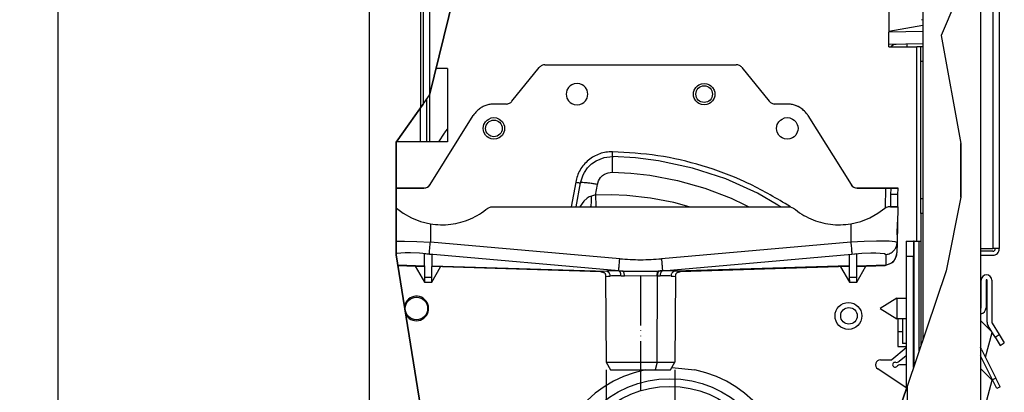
# Model space of a CAD drawing. Header units: inches. Extents: x -626 to 4489, y 2807 to 4201.
# Tile 19 of 52: x 1106 to 1307, y 3495 to 3571. Entities that reach past the tile are written whole.
import ezdxf

# ---------------------------------------------------------------- set-up
doc = ezdxf.new("R2010")
doc.units = ezdxf.units.IN
doc.linetypes.add('PHANTOM', pattern=[13, 10, -1, 0, -1, 0, -1])
doc.layers.add('1', color=7, linetype='Continuous')
doc.styles.add('CONVERTER_11', font='txt.shx', dxfattribs={"width": 0.9})
doc.dimstyles.new('ME10_DIM_14', dxfattribs={"dimtxt": 12, "dimasz": 12, "dimexe": 2, "dimexo": 1.5, "dimgap": 2, "dimtad": 1, "dimdsep": 46, "dimtxsty": 'CONVERTER_11', "dimsah": 1, "dimcen": 0.09, "dimclrd": 2, "dimclre": 2, "dimclrt": 2, "dimadec": 0, "dimazin": 0, "dimtfac": 1, "dimtdec": 4, "dimtofl": 0, "dimtmove": 0, "dimatfit": 0, "dimfxl": 1, "dimtolj": 1, "dimtzin": 0, "dimarcsym": 0})
doc.dimstyles.new('ME10_DIM_50', dxfattribs={"dimtxt": 12, "dimasz": 12, "dimexe": 2, "dimexo": 1.5, "dimgap": 2, "dimtad": 1, "dimdsep": 46, "dimtxsty": 'CONVERTER_11', "dimsah": 1, "dimcen": 0.09, "dimclrd": 2, "dimclre": 2, "dimclrt": 2, "dimadec": 0, "dimazin": 0, "dimtfac": 1, "dimtdec": 4, "dimtofl": 0, "dimtmove": 0, "dimatfit": 0, "dimfxl": 1, "dimtolj": 1, "dimtzin": 0, "dimarcsym": 0})

# ---------------------------------------------------------------- blocks, each defined once
blk = doc.blocks.new('*D147')
at = {"layer": '1', "color": 3, "lineweight": -2, "transparency": 16777216}
for p, q in [((1225.49, 3499.46), (1225.49, 3412.05)), ((1239.51, 3499.46), (1239.51, 3412.05)), ((1213.49, 3414.05), (1201.49, 3414.05)), ((1251.51, 3414.05), (1263.51, 3414.05))]:
    blk.add_line(p, q, dxfattribs=at)
at = {"layer": '1', "color": 3, "transparency": 16777216}
for points in [[(1213.49, 3416.05), (1213.49, 3412.05), (1225.49, 3414.05)], [(1251.51, 3416.05), (1251.51, 3412.05), (1239.51, 3414.05)]]:
    blk.add_solid(points, dxfattribs=at)
at = {"layer": 'Defpoints', "color": 0, "transparency": 16777216}
for p in [(1225.49, 3500.96), (1239.51, 3500.96), (1225.49, 3414.05)]:
    blk.add_point(p, dxfattribs=at)
at = {"layer": '1', "color": 3, "transparency": 16777216, "insert": (1186.89, 3414.05), "char_height": 12, "attachment_point": 5, "rotation": 0.0001, "style": 'CONVERTER_11'}
blk.add_mtext('\\A1;Ø14', dxfattribs=at)
blk = doc.blocks.new('*D117')
at = {"layer": '1', "color": 3, "lineweight": -2, "transparency": 16777216}
for p, q in [((1177.85, 4035.97), (1111.39, 4035.97)), ((1113.39, 4023.97), (1113.39, 3690.57)), ((1113.39, 3327.97), (1113.39, 3661.37)), ((1181.78, 3315.97), (1111.39, 3315.97))]:
    blk.add_line(p, q, dxfattribs=at)
at = {"layer": '1', "color": 3, "transparency": 16777216}
for points in [[(1111.39, 4023.97), (1115.39, 4023.97), (1113.39, 4035.97)], [(1111.39, 3327.97), (1115.39, 3327.97), (1113.39, 3315.97)]]:
    blk.add_solid(points, dxfattribs=at)
at = {"layer": 'Defpoints', "color": 0, "transparency": 16777216}
for p in [(1113.39, 4035.97), (1179.35, 4035.97), (1183.28, 3315.97)]:
    blk.add_point(p, dxfattribs=at)
at = {"layer": '1', "color": 3, "transparency": 16777216, "insert": (1113.39, 3675.97), "char_height": 12, "attachment_point": 5, "rotation": 90, "style": 'CONVERTER_11'}
blk.add_mtext('\\A1;719', dxfattribs=at)

msp = doc.modelspace()

# ---------------------------------------------------------------- linework, layer by layer
at = {"color": 7, "linetype": 'Continuous'}
for p, q in [((1290.199, 4022.572), (1290.199, 3505.503)), ((1305.849, 4021.033), (1305.849, 3524.232)), ((1301.999, 3705.672), (1301.999, 3398.672)), ((1176.999, 3704.372), (1176.999, 3398.772)), ((1187.999, 3592.368), (1187.999, 3553.662)), ((1283.299, 3579.606), (1283.299, 3568.602)), ((1290.199, 3570.86), (1289.971, 3570.917)), ((1283.299, 3568.602), (1290.199, 3569.819)), ((1283.299, 3568.602), (1283.299, 3568.366)), ((1283.299, 3565.866), (1283.299, 3568.366)), ((1290.199, 3565.987), (1283.299, 3565.866)), ((1283.299, 3565.372), (1283.299, 3565.866)), ((1283.299, 3565.372), (1288.999, 3565.372)), ((1283.739, 3565.453), (1283.685, 3565.372)), ((1284.225, 3565.778), (1283.739, 3565.453)), ((1284.773, 3565.892), (1284.225, 3565.778)), ((1289.799, 3565.372), (1288.999, 3565.372)), ((1289.799, 3562.372), (1289.799, 3565.372)), ((1290.199, 3565.372), (1289.799, 3565.372)), ((1289.799, 3534.372), (1289.799, 3562.372)), ((1192.999, 3560.972), (1190.656, 3560.972)), ((1192.999, 3560.972), (1192.999, 3545.972)), ((1206.183, 3554.259), (1211.776, 3561.166)), ((1212.942, 3561.722), (1252.057, 3561.722)), ((1253.223, 3561.166), (1258.816, 3554.259)), ((1217.447, 3556.514), (1217.342, 3556.151)), ((1217.774, 3557.086), (1217.447, 3556.514)), ((1218.122, 3557.437), (1217.774, 3557.086)), ((1218.431, 3557.645), (1218.122, 3557.437)), ((1218.947, 3557.852), (1218.431, 3557.645)), ((1219.499, 3557.922), (1218.947, 3557.852)), ((1220.051, 3557.852), (1219.499, 3557.922)), ((1220.568, 3557.645), (1220.051, 3557.852)), ((1220.876, 3557.437), (1220.568, 3557.645)), ((1221.225, 3557.086), (1220.876, 3557.437)), ((1221.552, 3556.514), (1221.225, 3557.086)), ((1221.657, 3556.151), (1221.552, 3556.514)), ((1243.342, 3556.151), (1243.447, 3556.514)), ((1243.447, 3556.514), (1243.774, 3557.086)), ((1243.774, 3557.086), (1244.122, 3557.437)), ((1244.122, 3557.437), (1244.431, 3557.645)), ((1244.431, 3557.645), (1244.947, 3557.852)), ((1244.947, 3557.852), (1245.499, 3557.922)), ((1245.499, 3557.922), (1246.051, 3557.852)), ((1246.051, 3557.852), (1246.568, 3557.645)), ((1246.568, 3557.645), (1246.876, 3557.437)), ((1246.876, 3557.437), (1247.225, 3557.086)), ((1247.225, 3557.086), (1247.552, 3556.514)), ((1247.552, 3556.514), (1247.657, 3556.151)), ((1188.799, 3545.972), (1188.799, 3554.787)), ((1217.342, 3556.151), (1217.299, 3555.722)), ((1217.299, 3555.722), (1217.342, 3555.293)), ((1217.342, 3555.293), (1217.447, 3554.931)), ((1217.447, 3554.931), (1217.774, 3554.358)), ((1217.774, 3554.358), (1218.123, 3554.007)), ((1220.876, 3554.007), (1221.225, 3554.358)), ((1221.225, 3554.358), (1221.552, 3554.931)), ((1221.552, 3554.931), (1221.657, 3555.293)), ((1221.699, 3555.722), (1221.657, 3556.151)), ((1221.657, 3555.293), (1221.699, 3555.722)), ((1243.299, 3555.722), (1243.342, 3556.151)), ((1243.342, 3555.293), (1243.299, 3555.722)), ((1243.447, 3554.931), (1243.342, 3555.293)), ((1243.774, 3554.358), (1243.447, 3554.931)), ((1244.123, 3554.007), (1243.774, 3554.358)), ((1247.225, 3554.358), (1246.876, 3554.007)), ((1247.552, 3554.931), (1247.225, 3554.358)), ((1247.657, 3555.293), (1247.552, 3554.931)), ((1247.657, 3556.151), (1247.699, 3555.722)), ((1247.699, 3555.722), (1247.657, 3555.293)), ((1205.017, 3553.703), (1202.499, 3553.703)), ((1218.123, 3554.007), (1218.431, 3553.8)), ((1218.431, 3553.8), (1218.947, 3553.593)), ((1218.947, 3553.593), (1219.499, 3553.522)), ((1219.499, 3553.522), (1220.051, 3553.593)), ((1220.051, 3553.593), (1220.568, 3553.8)), ((1220.568, 3553.8), (1220.876, 3554.007)), ((1244.431, 3553.8), (1244.123, 3554.007)), ((1244.947, 3553.593), (1244.431, 3553.8)), ((1245.499, 3553.522), (1244.947, 3553.593)), ((1246.051, 3553.593), (1245.499, 3553.522)), ((1246.568, 3553.8), (1246.051, 3553.593)), ((1246.876, 3554.007), (1246.568, 3553.8)), ((1262.499, 3553.703), (1259.982, 3553.703)), ((1189.461, 3537.255), (1198.275, 3551.362)), ((1200.774, 3550.086), (1201.122, 3550.437)), ((1201.122, 3550.437), (1201.431, 3550.645)), ((1201.431, 3550.645), (1201.947, 3550.852)), ((1201.947, 3550.852), (1202.499, 3550.922)), ((1202.499, 3550.922), (1203.051, 3550.852)), ((1203.051, 3550.852), (1203.568, 3550.645)), ((1203.568, 3550.645), (1203.876, 3550.437)), ((1203.876, 3550.437), (1204.225, 3550.086)), ((1260.774, 3550.086), (1261.122, 3550.437)), ((1261.122, 3550.437), (1261.431, 3550.645)), ((1261.431, 3550.645), (1261.947, 3550.852)), ((1261.947, 3550.852), (1262.499, 3550.922)), ((1262.499, 3550.922), (1263.051, 3550.852)), ((1263.051, 3550.852), (1263.568, 3550.645)), ((1263.568, 3550.645), (1263.876, 3550.437)), ((1263.876, 3550.437), (1264.225, 3550.086)), ((1266.723, 3551.362), (1275.538, 3537.255)), ((1192.465, 3547.915), (1192.999, 3548.548)), ((1200.299, 3548.722), (1200.342, 3549.151)), ((1200.342, 3548.293), (1200.299, 3548.722)), ((1200.342, 3549.151), (1200.447, 3549.514)), ((1200.447, 3547.931), (1200.342, 3548.293)), ((1200.447, 3549.514), (1200.774, 3550.086)), ((1204.225, 3550.086), (1204.552, 3549.514)), ((1204.552, 3549.514), (1204.657, 3549.151)), ((1204.657, 3548.293), (1204.552, 3547.931)), ((1204.657, 3549.151), (1204.699, 3548.722)), ((1204.699, 3548.722), (1204.657, 3548.293)), ((1260.299, 3548.722), (1260.342, 3549.151)), ((1260.342, 3548.293), (1260.299, 3548.722)), ((1260.342, 3549.151), (1260.447, 3549.514)), ((1260.447, 3547.931), (1260.342, 3548.293)), ((1260.447, 3549.514), (1260.774, 3550.086)), ((1264.225, 3550.086), (1264.552, 3549.514)), ((1264.552, 3549.514), (1264.657, 3549.151)), ((1264.657, 3548.293), (1264.552, 3547.931)), ((1264.657, 3549.151), (1264.699, 3548.722)), ((1264.699, 3548.722), (1264.657, 3548.293)), ((1191.242, 3545.972), (1192.365, 3547.779)), ((1192.365, 3547.779), (1192.465, 3547.915)), ((1200.774, 3547.358), (1200.447, 3547.931)), ((1201.123, 3547.007), (1200.774, 3547.358)), ((1201.431, 3546.8), (1201.123, 3547.007)), ((1201.947, 3546.593), (1201.431, 3546.8)), ((1202.499, 3546.522), (1201.947, 3546.593)), ((1203.051, 3546.593), (1202.499, 3546.522)), ((1203.568, 3546.8), (1203.051, 3546.593)), ((1203.876, 3547.007), (1203.568, 3546.8)), ((1204.225, 3547.358), (1203.876, 3547.007)), ((1204.552, 3547.931), (1204.225, 3547.358)), ((1260.774, 3547.358), (1260.447, 3547.931)), ((1261.123, 3547.007), (1260.774, 3547.358)), ((1261.431, 3546.8), (1261.123, 3547.007)), ((1261.947, 3546.593), (1261.431, 3546.8)), ((1262.499, 3546.522), (1261.947, 3546.593)), ((1263.051, 3546.593), (1262.499, 3546.522)), ((1263.568, 3546.8), (1263.051, 3546.593)), ((1263.876, 3547.007), (1263.568, 3546.8)), ((1264.225, 3547.358), (1263.876, 3547.007)), ((1264.552, 3547.931), (1264.225, 3547.358)), ((1192.999, 3545.972), (1182.532, 3545.972)), ((1223.42, 3542.127), (1225.017, 3542.765)), ((1225.017, 3542.765), (1226.725, 3542.961)), ((1231.468, 3542.708), (1226.725, 3542.961)), ((1236.181, 3542.122), (1231.468, 3542.708)), ((1221.035, 3539.71), (1221.655, 3540.673)), ((1221.655, 3540.673), (1222.473, 3541.478)), ((1221.655, 3540.673), (1222.473, 3541.478)), ((1222.473, 3541.478), (1223.42, 3542.127)), ((1222.473, 3541.478), (1223.42, 3542.127)), ((1243.143, 3540.625), (1236.181, 3542.122)), ((1249.908, 3538.404), (1243.143, 3540.625)), ((1220.206, 3537.589), (1220.725, 3539.228)), ((1256.399, 3535.484), (1249.908, 3538.404)), ((1182.499, 3536.55), (1188.188, 3536.55)), ((1188.188, 3536.55), (1182.499, 3536.55)), ((1219.342, 3532.69), (1220.206, 3537.589)), ((1276.811, 3536.55), (1285.116, 3536.554)), ((1282.651, 3536.55), (1276.811, 3536.55)), ((1282.945, 3536.549), (1282.651, 3536.55)), ((1283.212, 3536.545), (1282.945, 3536.549)), ((1283.429, 3536.538), (1283.212, 3536.545)), ((1283.579, 3536.527), (1283.429, 3536.538)), ((1283.65, 3536.441), (1283.628, 3535.224)), ((1283.65, 3536.441), (1283.651, 3536.507)), ((1285.129, 3535.224), (1285.15, 3536.441)), ((1285.15, 3536.441), (1285.151, 3536.527)), ((1285.151, 3536.527), (1285.152, 3536.55)), ((1260.538, 3533.069), (1256.399, 3535.484)), ((1283.628, 3535.224), (1283.584, 3532.69)), ((1285.084, 3532.69), (1285.129, 3535.224)), ((1290.199, 3534.372), (1289.799, 3534.372)), ((1289.799, 3531.372), (1289.799, 3534.372)), ((1182.499, 3532.498), (1182.576, 3532.455)), ((1182.576, 3532.455), (1183.973, 3531.417)), ((1201.242, 3532.455), (1201.886, 3532.69)), ((1201.886, 3532.69), (1263.113, 3532.69)), ((1261.188, 3532.69), (1260.538, 3533.069)), ((1263.113, 3532.69), (1263.757, 3532.455)), ((1281.026, 3531.417), (1282.423, 3532.455)), ((1282.423, 3532.455), (1282.745, 3532.637)), ((1282.745, 3532.637), (1283.066, 3532.69)), ((1285.084, 3532.69), (1283.066, 3532.69)), ((1285.084, 3532.69), (1283.584, 3532.69)), ((1285.084, 3532.69), (1284.957, 3525.425)), ((1183.973, 3531.417), (1185.617, 3530.488)), ((1185.617, 3530.488), (1187.481, 3529.745)), ((1277.518, 3529.745), (1279.382, 3530.488)), ((1279.382, 3530.488), (1281.026, 3531.417)), ((1289.799, 3531.372), (1289.799, 3504.323)), ((1187.481, 3529.745), (1189.499, 3529.254)), ((1275.499, 3529.254), (1277.518, 3529.745)), ((1284.985, 3527.025), (1285.03, 3529.557)), ((1285.029, 3529.506), (1285.03, 3529.58)), ((1284.92, 3525.036), (1284.957, 3525.425)), ((1284.957, 3525.425), (1284.921, 3523.314)), ((1286.799, 3525.672), (1286.799, 3522.672)), ((1286.799, 3525.672), (1288.299, 3525.672)), ((1288.299, 3525.672), (1288.299, 3522.672)), ((1288.433, 3525.672), (1288.299, 3525.672)), ((1288.433, 3525.672), (1289.464, 3525.672)), ((1289.464, 3525.672), (1289.799, 3525.672)), ((1301.999, 3524.232), (1304.549, 3524.232)), ((1305.849, 3524.232), (1304.549, 3524.232)), ((1305.049, 3524.232), (1305.049, 3524.132)), ((1305.849, 3524.132), (1305.849, 3524.232)), ((1188.304, 3523.093), (1188.254, 3523.1)), ((1188.254, 3523.1), (1188.295, 3518.356)), ((1189.804, 3522.884), (1188.304, 3523.093)), ((1189.852, 3522.878), (1189.804, 3522.884)), ((1189.813, 3518.356), (1189.852, 3522.878)), ((1275.195, 3522.884), (1275.146, 3522.878)), ((1275.146, 3522.878), (1275.186, 3518.356)), ((1276.695, 3523.093), (1275.195, 3522.884)), ((1276.745, 3523.1), (1276.695, 3523.093)), ((1276.704, 3518.356), (1276.745, 3523.1)), ((1284.435, 3521.846), (1284.609, 3522.259)), ((1284.609, 3522.259), (1284.742, 3522.671)), ((1284.742, 3522.671), (1284.907, 3523.186)), ((1284.907, 3523.186), (1284.919, 3523.225)), ((1284.919, 3523.237), (1284.921, 3523.314)), ((1284.919, 3523.225), (1284.919, 3523.237)), ((1286.799, 3522.672), (1286.799, 3495.467)), ((1288.299, 3499.895), (1288.299, 3522.672)), ((1304.549, 3523.632), (1301.999, 3523.632)), ((1301.999, 3522.832), (1304.549, 3522.832)), ((1182.855, 3520.724), (1188.276, 3520.56)), ((1186.409, 3520.617), (1188.304, 3517.334)), ((1189.804, 3517.334), (1191.609, 3520.459)), ((1224.394, 3519.467), (1189.832, 3520.513)), ((1275.167, 3520.513), (1240.605, 3519.467)), ((1273.39, 3520.459), (1275.195, 3517.334)), ((1276.695, 3517.334), (1278.59, 3520.617)), ((1276.723, 3520.56), (1282.495, 3520.735)), ((1282.495, 3520.735), (1284, 3521.363)), ((1284, 3521.363), (1284.098, 3521.412)), ((1284.098, 3521.412), (1284.198, 3521.494)), ((1284.198, 3521.494), (1284.307, 3521.625)), ((1284.307, 3521.625), (1284.435, 3521.846)), ((1188.295, 3518.356), (1188.304, 3517.334)), ((1189.804, 3517.334), (1189.813, 3518.356)), ((1224.394, 3519.467), (1224.4, 3519.456)), ((1224.4, 3519.456), (1224.6, 3519.422)), ((1224.6, 3519.422), (1224.732, 3519.398)), ((1224.732, 3519.398), (1224.843, 3519.367)), ((1224.843, 3519.367), (1224.937, 3519.331)), ((1224.937, 3519.331), (1225.017, 3519.289)), ((1225.017, 3519.289), (1225.084, 3519.244)), ((1225.084, 3519.244), (1225.188, 3519.142)), ((1225.188, 3519.142), (1225.227, 3519.085)), ((1225.227, 3519.085), (1225.258, 3519.024)), ((1225.258, 3519.024), (1225.281, 3518.959)), ((1225.281, 3518.959), (1225.296, 3518.888)), ((1225.296, 3518.888), (1225.304, 3518.812)), ((1225.304, 3518.812), (1225.349, 3518.486)), ((1225.337, 3518.478), (1225.487, 3500.965)), ((1239.661, 3518.478), (1239.512, 3500.965)), ((1239.65, 3518.486), (1239.661, 3518.478)), ((1239.661, 3518.478), (1239.695, 3518.812)), ((1239.695, 3518.812), (1239.704, 3518.895)), ((1239.704, 3518.895), (1239.722, 3518.971)), ((1239.722, 3518.971), (1239.749, 3519.042)), ((1239.749, 3519.042), (1239.785, 3519.107)), ((1239.785, 3519.107), (1239.831, 3519.167)), ((1239.831, 3519.167), (1239.888, 3519.222)), ((1239.888, 3519.222), (1239.956, 3519.274)), ((1239.956, 3519.274), (1240.039, 3519.32)), ((1240.039, 3519.32), (1240.137, 3519.361)), ((1240.137, 3519.361), (1240.256, 3519.395)), ((1240.256, 3519.395), (1240.398, 3519.422)), ((1240.398, 3519.422), (1240.599, 3519.456)), ((1240.599, 3519.456), (1240.605, 3519.467)), ((1275.186, 3518.356), (1275.195, 3517.334)), ((1276.695, 3517.334), (1276.704, 3518.356)), ((1188.304, 3517.334), (1189.804, 3517.334)), ((1275.195, 3517.334), (1276.695, 3517.334)), ((1302.149, 3512.122), (1302.149, 3517.722)), ((1303.149, 3517.722), (1303.149, 3512.122)), ((1303.349, 3509.199), (1303.349, 3517.722)), ((1304.349, 3517.722), (1304.349, 3509.199)), ((1284.874, 3514.052), (1281.499, 3511.952)), ((1284.874, 3514.052), (1284.874, 3510.012)), ((1284.874, 3514.052), (1286.799, 3514.052)), ((1184.338, 3512.921), (1184.214, 3512.297)), ((1184.449, 3510.842), (1184.88, 3510.196)), ((1281.499, 3511.952), (1284.874, 3509.852)), ((1284.874, 3510.012), (1284.874, 3509.852)), ((1302.075, 3510.842), (1301.999, 3510.832)), ((1286.799, 3509.852), (1284.874, 3509.852)), ((1285.099, 3509.852), (1285.099, 3504.172)), ((1286.051, 3509.852), (1286.051, 3504.831)), ((1301.999, 3509.51), (1304.345, 3507.164)), ((1304.983, 3506.135), (1303.574, 3508.41)), ((1304.424, 3508.936), (1305.833, 3506.661)), ((1286.051, 3507.189), (1285.099, 3507.189)), ((1286.051, 3507.189), (1285.099, 3507.189)), ((1286.051, 3507.189), (1285.099, 3507.189)), ((1303.044, 3501.998), (1304.403, 3507.071)), ((1304.983, 3506.135), (1306.036, 3504.434)), ((1305.833, 3506.661), (1306.886, 3504.961)), ((1286.799, 3503.922), (1283.863, 3501.472)), ((1285.099, 3504.172), (1286.799, 3504.172)), ((1286.799, 3504.831), (1286.051, 3504.831)), ((1302.033, 3503.953), (1301.999, 3503.997)), ((1306.036, 3504.434), (1306.886, 3504.961)), ((1285.396, 3501.188), (1286.799, 3502.359)), ((1304.451, 3497.391), (1301.999, 3502.299)), ((1302.245, 3503.598), (1305.167, 3497.749)), ((1225.487, 3500.965), (1235.862, 3500.965)), ((1225.487, 3500.965), (1226.353, 3499.465)), ((1235.862, 3500.965), (1239.512, 3500.965)), ((1238.646, 3499.465), (1239.512, 3500.965)), ((1238.912, 3499.926), (1243.593, 3499.434)), ((1281.543, 3501.472), (1283.863, 3501.472)), ((1286.799, 3500.472), (1285.656, 3500.472)), ((1226.353, 3499.465), (1235.446, 3499.465)), ((1233.406, 3499.434), (1233.7, 3499.465)), ((1235.446, 3499.465), (1238.646, 3499.465)), ((1286.799, 3495.77), (1280.989, 3499.64)), ((1301.999, 3499.71), (1304.411, 3497.299)), ((1303.044, 3492.198), (1304.411, 3497.299)), ((1305.345, 3495.602), (1304.451, 3497.391)), ((1306.061, 3495.959), (1305.167, 3497.749)), ((1306.061, 3495.959), (1305.345, 3495.602))]:
    msp.add_line(p, q, dxfattribs=at)
at = {"color": 9, "linetype": 'Continuous'}
for p, q in [((1304.549, 4021.033), (1304.549, 3524.232)), ((1187.499, 3593.323), (1187.499, 3552.959)), ((1189.299, 3589.884), (1189.299, 3555.491)), ((1290.199, 3568.486), (1283.299, 3568.366)), ((1286.999, 3565.372), (1286.999, 3565.931)), ((1288.999, 3525.672), (1288.999, 3565.372)), ((1290.199, 3562.372), (1289.799, 3562.372)), ((1189.299, 3555.491), (1189.299, 3545.972)), ((1187.499, 3545.972), (1187.499, 3552.959)), ((1220.725, 3539.228), (1221.035, 3539.71)), ((1223.892, 3538.044), (1224.322, 3538.71)), ((1224.322, 3538.71), (1224.699, 3539.082)), ((1224.699, 3539.082), (1225.136, 3539.382)), ((1225.136, 3539.382), (1225.873, 3539.676)), ((1225.873, 3539.676), (1226.662, 3539.767)), ((1226.662, 3539.767), (1230.518, 3539.58)), ((1230.518, 3539.58), (1234.355, 3539.161)), ((1234.355, 3539.161), (1240.047, 3538.102)), ((1219.221, 3537.756), (1218.328, 3532.69)), ((1223.271, 3535.126), (1223.653, 3537.288)), ((1223.653, 3537.288), (1223.892, 3538.044)), ((1240.047, 3538.102), (1245.618, 3536.533)), ((1245.618, 3536.533), (1251.024, 3534.467)), ((1282.582, 3532.545), (1282.651, 3536.55)), ((1285.151, 3536.527), (1283.579, 3536.527)), ((1285.15, 3536.441), (1283.65, 3536.441)), ((1221.591, 3534.51), (1220.888, 3533.897)), ((1222, 3534.751), (1221.591, 3534.51)), ((1222.451, 3534.92), (1222, 3534.751)), ((1226.495, 3535.159), (1223.271, 3535.126)), ((1229.716, 3535.019), (1226.495, 3535.159)), ((1234.521, 3534.485), (1229.716, 3535.019)), ((1239.267, 3533.566), (1234.521, 3534.485)), ((1251.024, 3534.467), (1253.797, 3533.109)), ((1285.129, 3535.224), (1283.628, 3535.224)), ((1220.54, 3533.399), (1220.042, 3532.69)), ((1220.888, 3533.897), (1220.54, 3533.399)), ((1222.328, 3532.69), (1222.341, 3532.749)), ((1223.362, 3532.783), (1223.366, 3532.69)), ((1242.411, 3532.69), (1239.267, 3533.566)), ((1253.797, 3533.109), (1254.652, 3532.69)), ((1263.129, 3532.688), (1262.056, 3533.393)), ((1283.584, 3532.69), (1285.084, 3532.69)), ((1290.199, 3531.372), (1289.799, 3531.372)), ((1189.499, 3529.254), (1189.499, 3525.507)), ((1275.499, 3529.254), (1275.499, 3525.507)), ((1182.499, 3525.728), (1182.807, 3525.736)), ((1182.807, 3525.736), (1184.242, 3525.729)), ((1184.242, 3525.729), (1186.754, 3525.654)), ((1186.754, 3525.654), (1189.499, 3525.507)), ((1228.241, 3522.104), (1189.499, 3525.507)), ((1275.499, 3525.507), (1236.758, 3522.104)), ((1278.245, 3525.654), (1275.499, 3525.507)), ((1280.757, 3525.73), (1278.245, 3525.654)), ((1283.369, 3525.707), (1280.757, 3525.73)), ((1284.554, 3525.599), (1283.369, 3525.707)), ((1284.957, 3525.425), (1284.554, 3525.599)), ((1288.433, 3500.29), (1288.433, 3525.672)), ((1289.464, 3503.334), (1289.464, 3525.672)), ((1182.619, 3523.165), (1182.499, 3523.094)), ((1183.491, 3523.272), (1182.619, 3523.165)), ((1184.357, 3523.301), (1183.491, 3523.272)), ((1185.414, 3523.295), (1184.357, 3523.301)), ((1187.262, 3523.22), (1185.414, 3523.295)), ((1189.282, 3523.072), (1187.262, 3523.22)), ((1228.023, 3519.669), (1189.282, 3523.072)), ((1236.975, 3519.669), (1275.717, 3523.072)), ((1275.717, 3523.072), (1277.737, 3523.22)), ((1277.737, 3523.22), (1279.585, 3523.295)), ((1279.585, 3523.295), (1280.642, 3523.301)), ((1280.642, 3523.301), (1281.508, 3523.272)), ((1281.508, 3523.272), (1282.379, 3523.165)), ((1282.379, 3523.165), (1282.675, 3522.99)), ((1282.675, 3522.99), (1282.638, 3520.879)), ((1286.799, 3522.672), (1288.299, 3522.672)), ((1182.832, 3520.865), (1188.275, 3520.7)), ((1189.833, 3520.653), (1225.498, 3519.574)), ((1275.166, 3520.653), (1239.501, 3519.574)), ((1276.724, 3520.7), (1282.638, 3520.879)), ((1188.295, 3518.356), (1189.813, 3518.356)), ((1224.364, 3519.469), (1224.401, 3519.506)), ((1224.92, 3519.52), (1224.394, 3519.467)), ((1225.498, 3519.574), (1224.92, 3519.52)), ((1225.337, 3518.478), (1225.77, 3518.532)), ((1225.349, 3518.486), (1225.337, 3518.478)), ((1225.337, 3518.478), (1225.349, 3518.486)), ((1226.008, 3519.607), (1225.498, 3519.574)), ((1225.77, 3518.532), (1225.786, 3518.534)), ((1225.786, 3518.534), (1226.279, 3518.591)), ((1227.279, 3519.632), (1226.008, 3519.607)), ((1228.023, 3519.623), (1227.279, 3519.632)), ((1228.023, 3519.669), (1228.023, 3519.623)), ((1228.801, 3519.607), (1228.023, 3519.623)), ((1228.801, 3519.607), (1230.594, 3519.609)), ((1229.191, 3518.623), (1232.499, 3518.709)), ((1230.594, 3519.609), (1234.404, 3519.609)), ((1232.499, 3518.709), (1235.808, 3518.623)), ((1234.404, 3519.609), (1236.198, 3519.607)), ((1235.808, 3518.623), (1235.936, 3518.626)), ((1235.862, 3500.965), (1235.936, 3518.626)), ((1236.34, 3519.61), (1236.198, 3519.607)), ((1236.975, 3519.623), (1236.975, 3519.669)), ((1237.72, 3519.632), (1236.975, 3519.623)), ((1238.991, 3519.607), (1237.72, 3519.632)), ((1238.72, 3518.591), (1239.213, 3518.534)), ((1239.501, 3519.574), (1238.991, 3519.607)), ((1239.213, 3518.534), (1239.661, 3518.478)), ((1240.079, 3519.52), (1239.501, 3519.574)), ((1239.661, 3518.478), (1239.65, 3518.486)), ((1240.46, 3519.479), (1240.079, 3519.52)), ((1240.605, 3519.467), (1240.46, 3519.479)), ((1240.598, 3519.506), (1240.635, 3519.469)), ((1275.186, 3518.356), (1276.704, 3518.356)), ((1304.983, 3506.135), (1305.833, 3506.661)), ((1235.862, 3500.965), (1235.446, 3499.465)), ((1286.999, 3496.058), (1286.999, 3398.672)), ((1305.167, 3497.749), (1304.451, 3497.391))]:
    msp.add_line(p, q, dxfattribs=at)
at = {"color": 12, "linetype": 'Continuous'}
for p, q in [((1195.077, 3578.844), (1189.299, 3555.491)), ((1296.999, 3574.672), (1293.999, 3567.672)), ((1293.999, 3567.672), (1297.999, 3545.672)), ((1187.999, 3553.662), (1189.299, 3555.491)), ((1187.499, 3552.959), (1182.499, 3545.927)), ((1187.999, 3553.662), (1187.499, 3552.959)), ((1182.499, 3545.927), (1182.499, 3522.927)), ((1297.999, 3534.672), (1297.999, 3545.672)), ((1297.999, 3534.672), (1294.999, 3519.672)), ((1182.499, 3522.927), (1187.499, 3491.927)), ((1294.999, 3519.672), (1286.999, 3496.058)), ((1263.656, 3427.151), (1286.999, 3496.058))]:
    msp.add_line(p, q, dxfattribs=at)
at = {"color": 7, "linetype": 'Continuous'}
for centre, radius in [((1245.5, 3555.722), 1.7), ((1202.5, 3548.722), 1.7), ((1186.648, 3511.964), 2.3), ((1275.015, 3510.447), 2.75), ((1275.12, 3510.457), 1.7)]:
    msp.add_circle(centre, radius, dxfattribs=at)
at = {"color": 9, "linetype": 'Continuous'}
for radius in [22.141, 20.586]:
    msp.add_circle((1238.499, 3475.472), radius, dxfattribs=at)
at = {"color": 7, "linetype": 'Continuous'}
for centre, radius, start, end in [((1188.187, 3538.052), 1.502, 270.04151, 327.96947), ((1276.812, 3538.052), 1.502, 212.02837, 269.95635), ((1304.549, 3524.132), 0.5, 269.99995, 0.00005), ((1304.549, 3524.132), 1.3, 269.99998, 0.00002), ((1303.249, 3517.722), 1.1, 0, 180), ((1303.249, 3517.722), 0.1, 0, 180), ((1186.648, 3511.964), 2.5, 225.00003, 157.49985), ((1301.849, 3512.122), 0.3, 300.00011, 0.00011), ((1301.849, 3512.122), 1.3, 279.99981, 359.9997), ((1304.849, 3509.199), 1.5, 180.00022, 211.76609), ((1304.849, 3509.199), 0.5, 180.00036, 211.76691), ((1299.74, 3502.347), 2.8, 26.5468, 34.99962), ((1281.543, 3500.472), 1, 90.00002, 236.341), ((1284.538, 3500.472), 0.5, 81.65261, 318.18915), ((1284.756, 3501.956), 1, 261.65216, 309.84181), ((1285.656, 3499.472), 1, 90.00062, 138.1905), ((1238.499, 3475.472), 24.497, 102, 78)]:
    msp.add_arc(centre, radius, start, end, dxfattribs=at)
for points in [[(1212.942, 3561.722), (1212.611, 3561.685), (1212.296, 3561.576), (1212.013, 3561.4), (1211.776, 3561.166)], [(1253.223, 3561.166), (1252.986, 3561.4), (1252.703, 3561.576), (1252.388, 3561.685), (1252.057, 3561.722)], [(1205.017, 3553.703), (1205.348, 3553.74), (1205.663, 3553.849), (1205.946, 3554.025), (1206.183, 3554.259)], [(1258.816, 3554.259), (1259.053, 3554.025), (1259.336, 3553.849), (1259.651, 3553.74), (1259.982, 3553.703)], [(1202.499, 3553.703), (1201.663, 3553.632), (1200.85, 3553.422), (1200.085, 3553.078), (1199.387, 3552.611), (1198.779, 3552.033), (1198.275, 3551.362)], [(1266.723, 3551.362), (1266.22, 3552.033), (1265.611, 3552.611), (1264.914, 3553.078), (1264.148, 3553.422), (1263.336, 3553.632), (1262.499, 3553.703)], [(1266.022, 3552.244), (1265.267, 3552.863), (1264.405, 3553.324)], [(1188.188, 3536.55), (1188.564, 3536.597), (1188.916, 3536.738), (1189.221, 3536.962), (1189.461, 3537.255)], [(1275.538, 3537.255), (1275.778, 3536.962), (1276.083, 3536.738), (1276.435, 3536.597), (1276.811, 3536.55)], [(1283.651, 3536.507), (1283.621, 3536.519), (1283.579, 3536.527)], [(1285.152, 3536.55), (1285.143, 3536.552), (1285.116, 3536.554)], [(1189.499, 3529.254), (1191.582, 3529.056), (1193.671, 3529.16), (1195.723, 3529.563), (1197.696, 3530.257), (1199.548, 3531.228), (1201.242, 3532.455)], [(1263.757, 3532.455), (1265.45, 3531.228), (1267.303, 3530.257), (1269.276, 3529.563), (1271.328, 3529.16), (1273.417, 3529.056), (1275.499, 3529.254)], [(1284.864, 3522.744), (1284.903, 3522.983), (1284.919, 3523.225)], [(1284.883, 3522.925), (1284.909, 3523.118), (1284.921, 3523.314)], [(1282.476, 3520.737), (1282.485, 3520.736), (1282.495, 3520.735)]]:
    msp.add_spline(points, degree=3, dxfattribs=at)
at = {"color": 9, "linetype": 'Continuous'}
for points in [[(1226.743, 3543.952), (1225.422, 3543.859), (1224.138, 3543.535), (1222.931, 3542.991), (1221.838, 3542.242), (1220.895, 3541.313), (1220.129, 3540.233), (1219.565, 3539.034), (1219.221, 3537.756)], [(1226.725, 3542.961), (1226.72, 3542.784), (1226.715, 3542.542), (1226.705, 3542.042), (1226.692, 3541.385), (1226.677, 3540.61), (1226.662, 3539.767)], [(1226.725, 3542.961), (1226.726, 3543.018), (1226.728, 3543.095), (1226.73, 3543.252), (1226.734, 3543.457), (1226.739, 3543.696), (1226.743, 3543.952)], [(1262.056, 3533.393), (1253.852, 3537.82), (1245.123, 3541.092), (1236.031, 3543.149), (1226.743, 3543.952)], [(1219.221, 3537.756), (1219.476, 3537.711), (1219.713, 3537.67), (1219.917, 3537.636), (1220.073, 3537.61), (1220.15, 3537.598), (1220.206, 3537.589)], [(1223.653, 3537.288), (1222.769, 3537.432), (1221.944, 3537.547), (1221.234, 3537.624), (1220.685, 3537.657), (1220.427, 3537.655), (1220.266, 3537.632), (1220.206, 3537.589)], [(1222.341, 3532.749), (1222.404, 3533.206), (1222.444, 3533.731), (1222.46, 3534.309), (1222.451, 3534.92)], [(1223.271, 3535.126), (1222.859, 3535.025), (1222.451, 3534.92)], [(1223.271, 3535.126), (1223.296, 3534.463), (1223.32, 3533.837), (1223.343, 3533.27), (1223.362, 3532.783)], [(1189.282, 3523.072), (1189.295, 3523.203), (1189.319, 3523.472), (1189.354, 3523.862), (1189.397, 3524.351), (1189.447, 3524.91), (1189.499, 3525.507)], [(1275.499, 3525.507), (1275.552, 3524.91), (1275.601, 3524.351), (1275.645, 3523.862), (1275.68, 3523.472), (1275.704, 3523.203), (1275.717, 3523.072)], [(1284.286, 3523.771), (1284.512, 3524.05), (1284.695, 3524.358), (1284.832, 3524.689), (1284.92, 3525.036)], [(1228.023, 3519.669), (1228.036, 3519.801), (1228.06, 3520.069), (1228.095, 3520.46), (1228.139, 3520.949), (1228.188, 3521.508), (1228.241, 3522.104)], [(1228.241, 3522.104), (1232.499, 3521.918), (1236.758, 3522.104)], [(1236.758, 3522.104), (1236.811, 3521.508), (1236.86, 3520.949), (1236.904, 3520.46), (1236.939, 3520.069), (1236.963, 3519.801), (1236.975, 3519.669)], [(1282.638, 3520.879), (1283.172, 3520.984), (1283.671, 3521.202), (1284.11, 3521.523), (1284.469, 3521.93), (1284.731, 3522.405), (1284.883, 3522.925)], [(1282.675, 3522.99), (1283.125, 3523.071), (1283.553, 3523.232), (1283.945, 3523.468), (1284.286, 3523.771)], [(1282.495, 3520.735), (1282.566, 3520.772), (1282.638, 3520.879)], [(1226.279, 3518.591), (1226.248, 3518.828), (1226.168, 3519.051), (1226.046, 3519.247), (1225.887, 3519.405), (1225.701, 3519.516), (1225.498, 3519.574)], [(1228.495, 3518.64), (1227.249, 3518.644), (1226.279, 3518.591)], [(1228.023, 3519.669), (1228.412, 3519.637), (1228.801, 3519.607)], [(1228.495, 3518.64), (1228.481, 3518.876), (1228.437, 3519.098), (1228.364, 3519.294), (1228.267, 3519.452), (1228.151, 3519.564), (1228.023, 3519.623)], [(1228.495, 3518.64), (1228.837, 3518.632), (1229.191, 3518.623)], [(1229.191, 3518.623), (1229.18, 3518.861), (1229.144, 3519.084), (1229.084, 3519.281), (1229.004, 3519.439), (1228.907, 3519.55), (1228.801, 3519.607)], [(1236.198, 3519.607), (1236.091, 3519.55), (1235.995, 3519.439), (1235.915, 3519.281), (1235.855, 3519.084), (1235.818, 3518.861), (1235.808, 3518.623)], [(1236.34, 3519.61), (1236.23, 3519.552), (1236.13, 3519.441), (1236.047, 3519.283), (1235.984, 3519.087), (1235.946, 3518.864), (1235.936, 3518.626)], [(1235.936, 3518.626), (1236.224, 3518.633), (1236.504, 3518.64)], [(1236.198, 3519.607), (1236.587, 3519.637), (1236.975, 3519.669)], [(1236.975, 3519.623), (1236.663, 3519.616), (1236.34, 3519.61)], [(1236.975, 3519.623), (1236.848, 3519.564), (1236.732, 3519.452), (1236.635, 3519.294), (1236.562, 3519.098), (1236.517, 3518.876), (1236.504, 3518.64)], [(1238.72, 3518.591), (1238.273, 3518.624), (1237.75, 3518.644), (1237.157, 3518.649), (1236.504, 3518.64)], [(1239.501, 3519.574), (1239.298, 3519.516), (1239.112, 3519.405), (1238.953, 3519.247), (1238.831, 3519.051), (1238.751, 3518.828), (1238.72, 3518.591)]]:
    msp.add_spline(points, degree=3, dxfattribs=at)
at = {"layer": '1', "color": 12, "linetype": 'Continuous'}
for p, q in [((1189.299, 3555.491), (1195.077, 3578.844)), ((1296.999, 3574.672), (1293.999, 3567.672)), ((1293.999, 3567.672), (1297.999, 3545.672)), ((1182.499, 3545.927), (1189.299, 3555.491)), ((1182.499, 3522.927), (1182.499, 3545.927)), ((1297.999, 3545.672), (1297.999, 3534.672)), ((1297.999, 3534.672), (1294.999, 3519.672)), ((1187.499, 3491.927), (1182.499, 3522.927)), ((1294.999, 3519.672), (1286.999, 3496.058)), ((1286.999, 3496.058), (1275.24, 3461.345))]:
    msp.add_line(p, q, dxfattribs=at)
at = {"layer": '1', "color": 2, "linetype": 'PHANTOM'}
msp.add_line((1232.499, 3518.478), (1232.499, 3494.235), dxfattribs=at)

# ---------------------------------------------------------------- dimensions: what is measured, and where the dimension line sits
at = {"layer": '1', "color": 3}
dim = msp.add_linear_dim(base=(1113.387, 4035.972), p1=(1183.277, 3315.967), p2=(1179.347, 4035.972), angle=90, text='719', dimstyle='ME10_DIM_50', override={"dimclrd": 3, "dimclre": 3, "dimclrt": 3}, dxfattribs=at)
dim.commit()
dim.dimension.update_dxf_attribs({"geometry": '*D117', "text_midpoint": (1113.387, 3675.97), "text_rotation": 90})
dim = msp.add_linear_dim(base=(1225.487, 3414.049), p1=(1239.512, 3500.965), p2=(1225.487, 3500.965), text='Ø14', dimstyle='ME10_DIM_14', override={"dimpost": 'Ø<>', "dimclrd": 3, "dimclre": 3, "dimclrt": 3}, dxfattribs=at)
dim.commit()
dim.dimension.update_dxf_attribs({"geometry": '*D147', "text_midpoint": (1186.887, 3414.049), "text_rotation": 0.00014})

doc.saveas('drawing.dxf')
